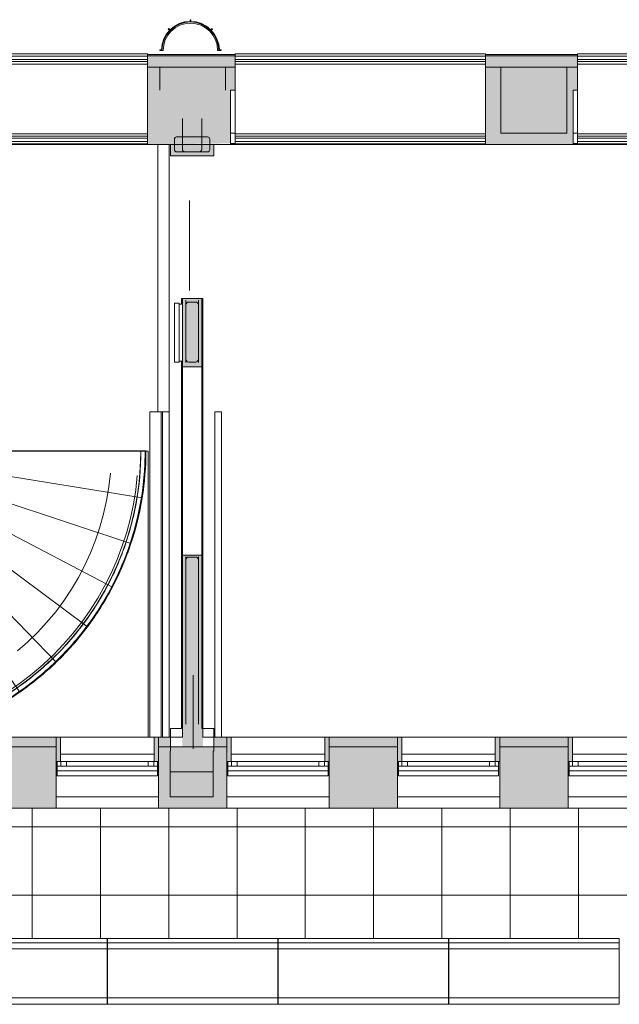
# Model space of a CAD drawing. Header units: millimetres. Extents: x -113904 to 3141, y -34200 to 59129.
# Tile 47 of 72: x -7911 to -2639, y -13560 to -4903. Entities that reach past the tile are written whole.
import ezdxf

# ---------------------------------------------------------------- set-up
doc = ezdxf.new("R2010")
doc.units = ezdxf.units.MM
for name, pattern in [('Dash 1_32_', [1587.5, 793.75, -793.75]), ('Dash_2_', [6350, 3175, -3175]), ('Overhead', [3968.75, 2381.25, -1587.5])]:
    doc.linetypes.add(name, pattern=pattern)
doc.layers.add('0-1', color=7, linetype='Continuous', lineweight=5)
for name, color, linetype, lineweight, true_color in [('_Hidden Lines_-1', 7, 'Continuous', 9, 0xaaaaaa), ('_Hidden Lines_-3', 7, 'Dash_2_', 9, 0xaaaaaa), ('_Room Separation_', 7, 'Dash 1_32_', 9, 0xc0c0c0), ('Cut Pattern-1', 7, 'Continuous', 9, 0xd4d4d4), ('Cut Pattern-2', 7, 'Continuous', 5, 0xd4d4d4), ('Cut Pattern-3', 7, 'Continuous', 9, 0xaaaaaa), ('Detail Items-1', 7, 'Continuous', 9, 0xaaaaaa), ('Doors-1', 7, 'Continuous', 9, 0xaaaaaa), ('Electrical Equipment-1', 7, 'Continuous', 9, 0xaaaaaa), ('Floors-1', 7, 'Continuous', 9, 0xaaaaaa), ('Lighting Fixtures-1', 7, 'Continuous', 9, 0xaaaaaa), ('Nosing Lines-1', 7, 'Continuous', 9, 0xaaaaaa), ('Outlines-1', 7, 'Continuous', 9, 0xaaaaaa), ('Overhead-2', 7, 'Overhead', 9, 0xaaaaaa), ('Railings-1', 7, 'Continuous', 9, 0xaaaaaa), ('Riser Lines-1', 7, 'Continuous', 9, 0xaaaaaa), ('Structural Columns-2', 7, 'Continuous', 9, 0xaaaaaa), ('Structural Columns-3', 7, 'Continuous', 9, 0xd4d4d4), ('Structural Framing-1', 7, 'Continuous', 9, 0xaaaaaa), ('Structural Rebar-1', 7, 'Continuous', 9, 0xaaaaaa), ('Surface Pattern-1', 7, 'Continuous', 9, 0xe7e7e7), ('Top Rails-1', 7, 'Continuous', 9, 0xaaaaaa), ('Walls-1', 7, 'Continuous', 9, 0xaaaaaa), ('Windows-1', 7, 'Continuous', 9, 0xaaaaaa)]:
    doc.layers.add(name, color=color, linetype=linetype, lineweight=lineweight, true_color=true_color)

# ---------------------------------------------------------------- blocks, each defined once
blk = doc.blocks.new('Ukse ava_ kaar - 2240x1915-1370877-SKEEM 2_ Korrus_Kunstikonkurss pildid')
at = {"layer": '_Hidden Lines_-1'}
for p, q in [((-1120, 390), (-1080, 390)), ((-1120, -390), (1120, -390))]:
    blk.add_line(p, q, dxfattribs=at)
blk = doc.blocks.new('Structural Framing 136 - Structural Framing 29-2119716-SKEEM 2_ Korrus_Kunstikonkurss pildid')
at = {"layer": 'Structural Framing-1'}
for p, q in [((-8439.3, -8695), (-8601.1, -8695.2)), ((-10158.3, -8762.8), (-11951.7, -8917)), ((-8611.1, -8820.1), (-6834, -9106.6)), ((-10137.5, -8886.4), (-11883.1, -9325.9)), ((-8640.9, -8941.9), (-6932.7, -9509.4)), ((-10097.3, -9005.1), (-11749.8, -9718.6)), ((-8689.9, -9057.3), (-7094.6, -9891.1)), ((-10038.5, -9115.9), (-11555.4, -10084.8)), ((-8756.7, -9163.4), (-7315.6, -10241.9)), ((-9962.7, -9215.8), (-11304.9, -10415.2)), ((-8839.6, -9257.4), (-7589.9, -10552.9)), ((-9872, -9302.2), (-11004.6, -10701.2)), ((-8936.5, -9336.9), (-7910.5, -10815.8)), ((-9768.5, -9373), (-10662.4, -10935.3)), ((-9655, -9426.3), (-10287.1, -11111.7)), ((-9044.9, -9399.8), (-8269.1, -11024)), ((-9534.5, -9460.8), (-9885.4, -11210.5)), ((-9410, -9475.5), (-9474.3, -11210.5)), ((-9284.8, -9470), (-9068.1, -11210.5)), ((-9162, -9444.6), (-8656.4, -11172.1))]:
    blk.add_line(p, q, dxfattribs=at)
for radius, start, end in [(2580, 179.97816, 184.91441), (780, 180.30532, 184.91441), (780, 350.84182, 0.06001), (2580, 350.84182, 0.02189), (780, 184.91441, 194.1326), (780, 341.62363, 350.84182), (2580, 184.91441, 194.1326), (780, 194.1326, 203.35079), (780, 332.40544, 341.62363), (780, 203.35079, 212.56898), (780, 323.18725, 332.40544), (780, 212.56898, 221.78717), (780, 313.96906, 323.18725), (2580, 341.62363, 350.84182), (780, 221.78717, 231.00536), (780, 304.75087, 313.96906), (2580, 194.1326, 203.35079), (780, 231.00536, 240.22355), (780, 295.53268, 304.75087), (780, 240.22355, 249.44174), (780, 249.44174, 258.65993), (780, 286.3145, 295.53268), (780, 258.65993, 267.87812), (780, 267.87812, 277.09631), (780, 277.09631, 286.3145), (2580, 332.40544, 341.62363), (2580, 203.35079, 212.56898), (2580, 323.18725, 332.40544), (2580, 212.56898, 221.78717), (2580, 313.96906, 323.18725), (2580, 221.78717, 231.00536), (2580, 304.75087, 313.96906), (2580, 231.00536, 240.22355), (2580, 295.53268, 304.75087), (2580, 240.22355, 249.44174), (2580, 286.3145, 295.53268), (2580, 249.44174, 257.15319), (2580, 282.90128, 286.3145)]:
    blk.add_arc((-9381.1, -8696), radius, start, end, dxfattribs=at)
blk = doc.blocks.new('Concrete_Rectangular Column - 580x580 mm-10369622-SKEEM 2_ Korrus_Kunstikonkurss pildid')
at = {"layer": 'Structural Columns-3'}
blk.add_hatch(color=256, dxfattribs=at).paths.add_polyline_path([(128.1, -290), (290, -290), (290, 290), (-290, 290), (-290, -290), (-208.1, -290)])
at = {"layer": 'Structural Columns-2'}
for p, q in [((290, 290), (-290, 290)), ((-290, 290), (-290, -290)), ((290, -290), (290, 290)), ((-290, -290), (290, -290))]:
    blk.add_line(p, q, dxfattribs=at)
blk = doc.blocks.new('Structural Columns 10 - Structural Columns 1-10775892-SKEEM 2_ Korrus_Kunstikonkurss pildid')
at = {"layer": 'Structural Columns-2'}
for p, q in [((-6208.5, -11515), (-6588.5, -11515)), ((-6588.5, -11515), (-6588.5, -11735)), ((-6208.5, -11735), (-6208.5, -11515)), ((-6588.5, -11735), (-6208.5, -11735))]:
    blk.add_line(p, q, dxfattribs=at)
blk = doc.blocks.new('22001_TP_EK_Cloud_rvt-1-SKEEM 2_ Korrus_Kunstikonkurss pildid')
at = {"layer": 'Cut Pattern-2'}
h = blk.add_hatch(color=256, dxfattribs=at)
h.paths.add_polyline_path([(-12046.5, -6000), (-12046.5, -5522), (-12811.5, -5522), (-12811.5, -6000), (-12338.1, -6000)])
h.paths.add_polyline_path([(-3046.5, -6000), (-3046.5, -5522), (-3100, -5522), (-3100, -5900), (-3680, -5900), (-3680, -5522), (-3816.5, -5522), (-3816.5, -6000), (-3261.9, -6000)])
h.paths.add_polyline_path([(-9806.5, -6000), (-9026.5, -5990), (-9026.5, -5522), (-9806.5, -5522), (-9806.5, -5990)])
h.paths.add_polyline_path([(2788.9, -6000), (2983.5, -5990), (2983.5, -5522), (2208.5, -5522), (2208.5, -6000), (2452.7, -6000)])
h.paths.add_polyline_path([(-806.5, -6000), (-31.5, -5990), (-31.5, -5522), (-806.5, -5522), (-806.5, -5990)])
h.paths.add_polyline_path([(-6786.5, -6000), (-6056.5, -5990), (-6056.5, -5522), (-6786.5, -5522), (-6786.5, -5990)])
h.paths.add_polyline_path([(-15718.8, -6000), (-15011.5, -5990), (-15011.5, -5522), (-15785.2, -5522), (-15785.2, -6000)])
h.paths.add_polyline_path([(-18725.1, -6000), (-18025.2, -5990), (-18025.2, -5522), (-18805.2, -5522), (-18805.2, -6000)])
h.paths.add_polyline_path([(-21078.2, -6000), (-21005.2, -5990), (-21005.2, -5522), (-21795.2, -5522), (-21795.2, -6000), (-21750.5, -6000)])
h.paths.add_polyline_path([(-24000, -6000), (-24190, -5838.9), (-24190, -6000), (-24103.6, -6000)])
at = {"layer": 'Floors-1'}
for p, q in [((-6729.5, -11360), (-7550.5, -11360)), ((-5229.5, -11360), (-6050.5, -11360)), ((-3729.5, -11360), (-4550.5, -11360)), ((-2229.5, -11360), (-3050.5, -11360)), ((-7590, -11735), (-6690, -11735)), ((-6090, -11735), (-5190, -11735)), ((-4590, -11735), (-3690, -11735)), ((-3090, -11735), (-2190, -11735))]:
    blk.add_line(p, q, dxfattribs=at)
at = {"layer": 'Structural Columns-2'}
for p, q in [((-6680, -5320), (-6680, -5522)), ((-6680, -5320), (-6100, -5320)), ((-6100, -5320), (-6100, -5522)), ((-6205, -6000), (-6585, -6000)), ((-6585, -6000), (-6585, -6100)), ((-6205, -6100), (-6205, -6000)), ((-6585, -6100), (-6205, -6100))]:
    blk.add_line(p, q, dxfattribs=at)
at = {"layer": 'Structural Framing-1', "flags": 128}
for points in [[(-7113.3, -8890.6), (-7126.7, -9010.6), (-7146.4, -9129.6), (-7172.4, -9247.4), (-7204.6, -9363.7), (-7242.9, -9478.2), (-7287.1, -9590.3), (-7337.3, -9700.2), (-7393.2, -9807), (-7454.6, -9910.9), (-7521.5, -10011.4), (-7593.6, -10108.1), (-7670.7, -10200.9), (-7752.6, -10289.5), (-7839.1, -10373.6), (-7929.9, -10453.1)], [(-6876.7, -8910.6), (-6890.6, -9036.7), (-6910.8, -9161.9), (-6937.3, -9285.8), (-6970.1, -9408.4), (-7008.9, -9529.1), (-7053.7, -9647.6), (-7104.5, -9763.8), (-7161.1, -9877.3), (-7223.2, -9987.7), (-7290.9, -10095), (-7363.9, -10198.7), (-7442, -10298.5), (-7525.1, -10394.4), (-7612.8, -10485.8), (-7705.1, -10572.8), (-7801.7, -10655.1), (-7902.1, -10732.3), (-8006.5, -10804.4)]]:
    blk.add_lwpolyline(points, dxfattribs=at)
at = {"layer": 'Structural Rebar-1'}
for p, q in [((-6480, -5770), (-6480, -6040)), ((-6310, -6040), (-6310, -5770)), ((-6551, -5954), (-6551, -6046)), ((-6259, -5934), (-6531, -5934)), ((-6259, -5934), (-6339, -5934)), ((-6239, -6046), (-6239, -5954)), ((-6239, -6034), (-6239, -5954)), ((-6531, -6066), (-6259, -6066)), ((-6455, -6065), (-6335, -6065)), ((-6450, -7917.5), (-6450, -7367.5)), ((-6450, -7409.9), (-6450, -7779.9)), ((-6365, -7384.9), (-6425, -7384.9)), ((-6340, -7917.5), (-6340, -7367.5)), ((-6340, -7779.9), (-6340, -7409.9)), ((-6450, -7887.5), (-6450, -7517.5)), ((-6340, -7517.5), (-6340, -7887.5)), ((-6365, -7912.5), (-6425, -7912.5)), ((-6450, -11097.3), (-6450, -9622.5)), ((-6450, -9652.5), (-6450, -10022.5)), ((-6365, -9627.5), (-6425, -9627.5)), ((-6340, -11097.3), (-6340, -9622.5)), ((-6340, -10022.5), (-6340, -9652.5)), ((-6385.2, -10665), (-6385.2, -11315))]:
    blk.add_line(p, q, dxfattribs=at)
for centre, radius, start, end in [((-6531, -5954), 20, 90, 180), ((-6259, -5954), 20, 0, 90), ((-6259, -5954), 20, 0, 90), ((-6531, -6046), 20, 180, 270), ((-6455, -6040), 25, 180, 270), ((-6335, -6040), 25, 270, 0), ((-6259, -6046), 20, 270, 0), ((-6425, -7409.9), 25, 90, 180), ((-6365, -7409.9), 25, 0, 90), ((-6425, -7887.5), 25, 180, 270), ((-6365, -7887.5), 25, 270, 0), ((-6425, -9652.5), 25, 90, 180), ((-6365, -9652.5), 25, 0, 90)]:
    blk.add_arc(centre, radius, start, end, dxfattribs=at)
at = {"layer": 'Walls-1'}
for p, q in [((-6786.5, -5220), (-6016.5, -5220)), ((-3816.5, -5220), (-3006.5, -5220)), ((-6786.5, -5320), (-6680, -5320)), ((-6786.5, -5320), (-6680, -5320)), ((-6680, -5320), (-6680, -5522)), ((-6100, -5320), (-6016.5, -5320)), ((-6016.5, -5320), (-6100, -5320)), ((-3816.5, -5320), (-3680, -5320)), ((-3680, -5320), (-3816.5, -5320)), ((-3100, -5320), (-3006.5, -5320)), ((-3100, -5320), (-3006.5, -5320)), ((-6786.5, -6000), (-6786.5, -5522)), ((-6056.5, -6000), (-6056.5, -5522)), ((-6016.5, -5522), (-6056.5, -5522)), ((-3816.5, -6000), (-3816.5, -5522)), ((-3046.5, -6000), (-3046.5, -5522)), ((-3006.5, -5522), (-3046.5, -5522)), ((-6016.5, -5900), (-6056.5, -5900)), ((-3006.5, -5900), (-3046.5, -5900)), ((-6786.5, -6000), (-6585, -6000)), ((-6205, -6000), (-6056.5, -6000)), ((-3816.5, -6000), (-3046.5, -6000)), ((-6308.5, -7355), (-6488.5, -7355)), ((-6488.5, -7355), (-6488.5, -7403.9)), ((-6308.5, -7955), (-6308.5, -7355)), ((-6488.5, -7903.9), (-6488.5, -7955)), ((-6488.5, -7955), (-6308.5, -7955)), ((-6488.5, -9610), (-6488.5, -7955)), ((-6308.5, -7955), (-6308.5, -9610)), ((-6308.5, -9610), (-6488.5, -9610)), ((-6488.5, -9610), (-6488.5, -11135)), ((-6308.5, -11135), (-6308.5, -9610)), ((-6488.5, -11135), (-6585, -11135)), ((-6585, -11135), (-6585, -11335)), ((-6205, -11135), (-6308.5, -11135)), ((-6205, -11335), (-6205, -11135)), ((-6585, -11335), (-6588.5, -11335)), ((-6588.5, -11335), (-6588.5, -11515)), ((-6208.5, -11335), (-6205, -11335)), ((-6208.5, -11515), (-6208.5, -11335)), ((-6588.5, -11515), (-6208.5, -11515))]:
    blk.add_line(p, q, dxfattribs=at)
at = {"layer": 'Doors-1'}
for p in [(-7906.5, -5610), (-4936.5, -5610), (-1926.5, -5610)]:
    blk.add_blockref('Ukse ava_ kaar - 2240x1915-1370877-SKEEM 2_ Korrus_Kunstikonkurss pildid', p, dxfattribs=at)
at = {"layer": 'Structural Columns-2'}
for name, p in [('Concrete_Rectangular Column - 580x580 mm-10369622-SKEEM 2_ Korrus_Kunstikonkurss pildid', (-3390, -5610)), ('Structural Columns 10 - Structural Columns 1-10775892-SKEEM 2_ Korrus_Kunstikonkurss pildid', (0, 0))]:
    blk.add_blockref(name, p, dxfattribs=at)
at = {"layer": 'Structural Framing-1'}
blk.add_blockref('Structural Framing 136 - Structural Framing 29-2119716-SKEEM 2_ Korrus_Kunstikonkurss pildid', (0, 0), dxfattribs=at)
blk = doc.blocks.new('Esitlustehnika seinal - MS115 TV 40_ infotabloo-1414395-SKEEM 2_ Korrus_Kunstikonkurss pildid')
at = {"layer": 'Electrical Equipment-1'}
for p, q in [((-250, 0), (250, 0)), ((-250, -30), (-250, 0)), ((250, 0), (250, -30)), ((-260, -30), (260, -30)), ((-260, -30), (-260, -70)), ((260, -70), (-260, -70)), ((260, -30), (260, -70))]:
    blk.add_line(p, q, dxfattribs=at)
blk = doc.blocks.new('RaRa_TP_SA_sisustus_rvt-1-SKEEM 2_ Korrus_Kunstikonkurss pildid')
at = {"layer": 'Electrical Equipment-1', "rotation": 269.9999999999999}
blk.add_blockref('Esitlustehnika seinal - MS115 TV 40_ infotabloo-1414395-SKEEM 2_ Korrus_Kunstikonkurss pildid', (-6480, -7653.9), dxfattribs=at)
blk = doc.blocks.new('Ukse ava_ kaar 1 - 2240x1915-1530669-SKEEM 2_ Korrus_Kunstikonkurss pildid')
at = {"layer": '_Hidden Lines_-1'}
for p, q in [((-1120, 390), (-1080, 390)), ((-1120, -390), (1120, -390))]:
    blk.add_line(p, q, dxfattribs=at)
blk = doc.blocks.new('Piirde element 1 - Piirde element 1-V4-SKEEM 2_ Korrus_Kunstikonkurss pildid')
at = {"layer": 'Railings-1'}
for p, q in [((-1100, 376.25), (-1100, 396.25)), ((-1100, 396.25), (1100, 396.25)), ((-1100, 346.25), (-1100, 376.25)), ((-1100, 376.25), (1100, 376.25)), ((1100, 396.25), (1100, 376.25)), ((1100, 376.25), (1100, 346.25)), ((-1100, 329.25), (-1100, 346.25)), ((-1100, 346.25), (1100, 346.25)), ((-1100, 306.25), (-1100, 329.25)), ((-1100, 329.25), (1100, 329.25)), ((-1100, -306.25), (-1100, 306.25)), ((-1100, 306.25), (1100, 306.25)), ((1100, 346.25), (1100, 329.25)), ((1100, 329.25), (1100, 306.25)), ((1100, 306.25), (1100, 76.77)), ((-1100, -329.25), (-1100, -306.25)), ((-1100, -306.25), (1100, -306.25)), ((-1100, -346.25), (-1100, -329.25)), ((-1100, -329.25), (1100, -329.25)), ((-1100, -376.25), (-1100, -346.25)), ((-1100, -346.25), (1100, -346.25)), ((-1100, -396.25), (-1100, -376.25)), ((-1100, -376.25), (1100, -376.25)), ((-1100, -396.25), (1100, -396.25))]:
    blk.add_line(p, q, dxfattribs=at)
blk = doc.blocks.new('KVTD - Valgustuse element 6 - KVTD - Valgustuse element-2032327-SKEEM 2_ Korrus_Kunstikonkurss pildid')
at = {"layer": 'Lighting Fixtures-1'}
for p, q in [((-6412.5, -4902.7), (-6412.5, -4922.7)), ((-6407.5, -4902.7), (-6412.5, -4902.7)), ((-6412.5, -4902.7), (-6407.5, -4902.7)), ((-6412.5, -4922.7), (-6412.5, -4902.7)), ((-6412.5, -4922.7), (-6407.5, -4922.7)), ((-6407.5, -4922.7), (-6407.5, -4902.7)), ((-6407.5, -4902.7), (-6407.5, -4922.7)), ((-6600.3, -4981.3), (-6603.9, -4984.8)), ((-6603.9, -4984.8), (-6600.3, -4981.3)), ((-6603.9, -4984.8), (-6589.8, -4999)), ((-6589.8, -4999), (-6603.9, -4984.8)), ((-6586.3, -4995.5), (-6600.3, -4981.3)), ((-6600.3, -4981.3), (-6586.3, -4995.5)), ((-6589.8, -4999), (-6586.3, -4995.5)), ((-6219.7, -4981.3), (-6233.7, -4995.5)), ((-6233.7, -4995.5), (-6219.7, -4981.3)), ((-6233.7, -4995.5), (-6230.2, -4999)), ((-6230.2, -4999), (-6216.1, -4984.8)), ((-6216.1, -4984.8), (-6230.2, -4999)), ((-6216.1, -4984.8), (-6219.7, -4981.3)), ((-6219.7, -4981.3), (-6216.1, -4984.8)), ((-6660, -5167.7), (-6680, -5167.7)), ((-6680, -5167.7), (-6680, -5172.7)), ((-6680, -5172.7), (-6680, -5167.7)), ((-6680, -5167.7), (-6660, -5167.7)), ((-6680, -5172.7), (-6660, -5172.7)), ((-6660, -5172.7), (-6680, -5172.7)), ((-6665, -5167.7), (-6659.9, -5167.7)), ((-6659.9, -5167.7), (-6665, -5167.7)), ((-6665, -5167.7), (-6659.9, -5167.7)), ((-6659.9, -5167.7), (-6665, -5167.7)), ((-6665, -5167.7), (-6659.9, -5167.7)), ((-6659.9, -5167.7), (-6665, -5167.7)), ((-6665, -5167.7), (-6659.9, -5167.7)), ((-6659.9, -5167.7), (-6665, -5167.7)), ((-6660, -5172.7), (-6660, -5167.7)), ((-6660, -5172.7), (-6649.7, -5172.7)), ((-6170.3, -5172.7), (-6160, -5172.7)), ((-6160.1, -5167.7), (-6155, -5167.7)), ((-6155, -5167.7), (-6160.1, -5167.7)), ((-6160.1, -5167.7), (-6155, -5167.7)), ((-6155, -5167.7), (-6160.1, -5167.7)), ((-6160.1, -5167.7), (-6155, -5167.7)), ((-6155, -5167.7), (-6160.1, -5167.7)), ((-6160.1, -5167.7), (-6155, -5167.7)), ((-6155, -5167.7), (-6160.1, -5167.7)), ((-6140, -5167.7), (-6160, -5167.7)), ((-6160, -5167.7), (-6160, -5172.7)), ((-6160, -5167.7), (-6140, -5167.7)), ((-6160, -5172.7), (-6140, -5172.7)), ((-6140, -5172.7), (-6160, -5172.7)), ((-6140, -5172.7), (-6140, -5167.7)), ((-6140, -5167.7), (-6140, -5172.7))]:
    blk.add_line(p, q, dxfattribs=at)
for radius, start, end in [(255, 1.12352, 178.87648), (255, 1.12352, 178.87648), (255, 1.12352, 178.87648), (255, 1.12352, 178.87648), (255, 1.12352, 178.87648), (255, 1.12352, 178.87648), (255, 1.12352, 178.87648), (255, 1.12352, 178.87648), (250, 0, 180), (250, 1.14599, 178.85401), (239.7, 0, 180), (250, 107.03326, 115.38686), (250, 107.03326, 115.38686), (250, 107.03326, 115.38686), (250, 107.03326, 115.38686), (250, 107.03326, 115.38686), (250, 107.03326, 115.38686), (250, 107.03326, 115.38686), (250, 77.30657, 102.69343), (250, 77.30657, 102.69343), (250, 77.30657, 102.69343), (250, 77.30657, 102.69343), (250, 77.30657, 102.69343), (250, 77.30657, 102.69343), (250, 77.30657, 102.69343), (250, 64.61314, 72.96674), (250, 64.61314, 72.96674), (250, 64.61314, 72.96674), (250, 64.61314, 72.96674), (250, 64.61314, 72.96674), (250, 64.61314, 72.96674), (250, 64.61314, 72.96674), (250, 133.79982, 140.77372), (250, 133.79982, 140.77372), (250, 133.79982, 140.77372), (250, 133.79982, 140.77372), (250, 133.79982, 140.77372), (250, 133.79982, 140.77372), (250, 133.79982, 140.77372), (250, 120.65987, 128.08029), (250, 120.65987, 128.08029), (250, 120.65987, 128.08029), (250, 120.65987, 128.08029), (250, 120.65987, 128.08029), (250, 120.65987, 128.08029), (250, 120.65987, 128.08029), (250, 51.91971, 59.34013), (250, 51.91971, 59.34013), (250, 51.91971, 59.34013), (250, 51.91971, 59.34013), (250, 51.91971, 59.34013), (250, 51.91971, 59.34013), (250, 51.91971, 59.34013), (250, 39.22628, 46.20018), (250, 39.22628, 46.20018), (250, 39.22628, 46.20018), (250, 39.22628, 46.20018), (250, 39.22628, 46.20018), (250, 39.22628, 46.20018), (250, 39.22628, 46.20018), (250, 159.68154, 166.16058), (250, 159.68154, 166.16058), (250, 159.68154, 166.16058), (250, 159.68154, 166.16058), (250, 159.68154, 166.16058), (250, 159.68154, 166.16058), (250, 159.68154, 166.16058), (250, 147.13322, 153.46715), (250, 147.13322, 153.46715), (250, 147.13322, 153.46715), (250, 147.13322, 153.46715), (250, 147.13322, 153.46715), (250, 147.13322, 153.46715), (250, 147.13322, 153.46715), (250, 26.53285, 32.86678), (250, 26.53285, 32.86678), (250, 26.53285, 32.86678), (250, 26.53285, 32.86678), (250, 26.53285, 32.86678), (250, 26.53285, 32.86678), (250, 26.53285, 32.86678), (250, 13.83942, 20.31846), (250, 13.83942, 20.31846), (250, 13.83942, 20.31846), (250, 13.83942, 20.31846), (250, 13.83942, 20.31846), (250, 13.83942, 20.31846), (250, 13.83942, 20.31846), (250, 172.54583, 178.85401), (250, 172.54583, 178.85401), (250, 172.54583, 178.85401), (250, 172.54583, 178.85401), (250, 172.54583, 178.85401), (250, 172.54583, 178.85401), (250, 172.54583, 178.85401), (250, 1.14599, 7.45417), (250, 1.14599, 7.45417), (250, 1.14599, 7.45417), (250, 1.14599, 7.45417), (250, 1.14599, 7.45417), (250, 1.14599, 7.45417), (250, 1.14599, 7.45417)]:
    blk.add_arc((-6410, -5172.7), radius, start, end, dxfattribs=at)
blk = doc.blocks.new('Top Rail Type - Top Rail_Internal_-7175434-SKEEM 2_ Korrus_Kunstikonkurss pildid')
at = {"layer": 'Top Rails-1', "flags": 128}
for points in [[(-9932.8, -11210.5), (-9945.4, -11208), (-10069.7, -11176.8), (-10192.3, -11139.5), (-10313, -11096), (-10431.3, -11046.7), (-10547, -10991.5), (-10659.9, -10930.6), (-10769.5, -10864.2), (-10875.7, -10792.4), (-10978.3, -10715.3), (-11076.8, -10633.3), (-11171.1, -10546.5), (-11261.1, -10455.1), (-11346.3, -10359.3), (-11426.7, -10259.4), (-11502, -10155.6), (-11572, -10048.3), (-11636.6, -9937.5), (-11695.7, -9823.7), (-11748.9, -9707.1), (-11796.3, -9588), (-11837.7, -9466.6), (-11873, -9343.3), (-11902.2, -9218.5), (-11925.1, -9092.3), (-11941.6, -8965.2), (-11951.9, -8837.4), (-11955.7, -8709.2), (-11955.4, -8695)], [(-11915, -8695), (-11915.1, -8752.9), (-11909.1, -8880), (-11896.6, -9006.6), (-11877.9, -9132.4), (-11852.9, -9257.1), (-11821.6, -9380.5), (-11784.2, -9502), (-11740.7, -9621.5), (-11691.3, -9738.8), (-11636.1, -9853.3), (-11575.2, -9965), (-11508.7, -10073.5), (-11437, -10178.5), (-11360, -10279.8), (-11278, -10377.1), (-11191.3, -10470.1), (-11100, -10558.7), (-11004.3, -10642.6), (-10904.7, -10721.6), (-10801.1, -10795.5), (-10694, -10864.1), (-10583.6, -10927.2), (-10470.1, -10984.7), (-10353.9, -11036.5), (-10235.3, -11082.3), (-10114.5, -11122.2), (-9991.8, -11155.9), (-9867.7, -11183.5), (-9742.2, -11204.7), (-9693.6, -11210.5)], [(-9068.1, -11210.5), (-8981.8, -11198.9), (-8856.7, -11175.7), (-8733, -11146.3), (-8610.9, -11110.7), (-8490.6, -11069), (-8372.8, -11021.4), (-8257.3, -10967.8), (-8144.7, -10908.6), (-8035.3, -10843.8), (-7929.2, -10773.5), (-7826.8, -10698.1), (-7728.4, -10617.6), (-7634, -10532.2), (-7544.1, -10442.2), (-7458.8, -10347.9), (-7378.3, -10249.4), (-7302.9, -10146.9), (-7232.7, -10040.8), (-7168, -9931.3), (-7108.7, -9818.7), (-7055.3, -9703.3), (-7007.7, -9585.4), (-6966, -9465.1), (-6930.5, -9343), (-6901.1, -9219.2), (-6878, -9094.1), (-6861.2, -8968.1), (-6850.7, -8841.3), (-6846.6, -8714.1), (-6846.5, -8693.3)], [(-6806.5, -8693.3), (-6809.6, -8821.4), (-6819, -8949.3), (-6834.8, -9076.5), (-6856.9, -9202.7), (-6885.3, -9327.8), (-6919.8, -9451.3), (-6960.4, -9572.8), (-7007.1, -9692.2), (-7059.6, -9809.2), (-7117.9, -9923.3), (-7181.8, -10034.5), (-7251.2, -10142.3), (-7325.8, -10246.5), (-7405.5, -10346.9), (-7490.2, -10443.2), (-7579.4, -10535.1), (-7673.3, -10622.6), (-7771.3, -10705.2), (-7873.3, -10782.8), (-7979, -10855.3), (-8088.3, -10922.5), (-8200.7, -10984), (-8316.1, -11040), (-8434.1, -11090.1), (-8554.4, -11134.2), (-8676.8, -11172.4), (-8801, -11204.4), (-8830.8, -11210.5)]]:
    blk.add_lwpolyline(points, dxfattribs=at)
at = {"layer": 'Top Rails-1'}
for points, knots in [([(-6826.5, -8693.3), (-6827.7, -8693.3), (-6830, -8693.3), (-6833.4, -8693.3), (-6836.5, -8693.3), (-6839.7, -8693.3), (-6842.5, -8693.3), (-6844.8, -8693.3), (-6846.2, -8693.3), (-6846.5, -8693.3), (-6846.5, -8693.3)], [-1, -1, -1, -1, -0.892857, -0.785714, -0.678571, -0.571429, -0.428571, -0.285714, -0.142857, 0, 0, 0, 0]), ([(-6846.5, -8693.3), (-6846.5, -8693.3), (-6845.8, -8693.3), (-6843, -8693.3), (-6839.4, -8693.3), (-6835.5, -8693.3), (-6831.1, -8693.3), (-6828.1, -8693.3), (-6826.5, -8693.3)], [-1, -1, -1, -1, -0.785714, -0.571429, -0.428571, -0.285714, -0.142857, 0, 0, 0, 0]), ([(-6806.5, -8693.3), (-6806.5, -8693.3), (-6807.2, -8693.3), (-6810, -8693.3), (-6813.7, -8693.3), (-6817.5, -8693.3), (-6821.9, -8693.3), (-6825, -8693.3), (-6826.5, -8693.3)], [-1, -1, -1, -1, -0.785714, -0.571429, -0.428571, -0.285714, -0.142857, 0, 0, 0, 0]), ([(-6826.5, -8693.3), (-6825.3, -8693.3), (-6823, -8693.3), (-6819.6, -8693.3), (-6816.5, -8693.3), (-6813.4, -8693.3), (-6810.5, -8693.3), (-6808.2, -8693.3), (-6806.8, -8693.3), (-6806.5, -8693.3), (-6806.5, -8693.3)], [-1, -1, -1, -1, -0.892857, -0.785714, -0.678571, -0.571429, -0.428571, -0.285714, -0.142857, 0, 0, 0, 0])]:
    blk.add_open_spline(points, degree=3, knots=knots, dxfattribs=at)
blk = doc.blocks.new('Top Rail Type - Top Rail_Internal_-V62-SKEEM 2_ Korrus_Kunstikonkurss pildid')
at = {"layer": 'Top Rails-1'}
blk.add_line((-6845.2, -8693.3), (-6807.9, -8693.3), dxfattribs=at)
for points, knots in [([(-11954.4, -8695.7), (-11954.4, -8811.4), (-11938.5, -9047), (-11866, -9396.1), (-11744.1, -9735.8), (-11576, -10055.2), (-11365.1, -10347.9), (-11115.3, -10608.5), (-10831.7, -10831.6), (-10519.7, -11013), (-10185.5, -11149.1), (-9944.3, -11209.9), (-9818, -11231.9), (-9810, -11233.2)], [1.683893, 1.683893, 1.683893, 1.683893, 1.818731, 1.958634, 2.098536, 2.238438, 2.378341, 2.518243, 2.658145, 2.798048, 2.93795, 3.077853, 3.087355, 3.087355, 3.087355, 3.087355]), ([(-11917.1, -8695.7), (-11917.1, -8809.7), (-11901.5, -9042), (-11830, -9386), (-11709.9, -9720.7), (-11544.2, -10035.5), (-11336.3, -10324), (-11090.2, -10580.7), (-10810.7, -10800.7), (-10503.2, -10979.4), (-10173.8, -11113.6), (-9866.6, -11191), (-9670.2, -11216.7), (-9590.9, -11223.3)], [1.683887, 1.683887, 1.683887, 1.683887, 1.818731, 1.958634, 2.098536, 2.238438, 2.378341, 2.518243, 2.658145, 2.798048, 2.93795, 3.077853, 3.171984, 3.171984, 3.171984, 3.171984]), ([(-9271.1, -11229.6), (-9220.9, -11227.4), (-9015.9, -11212.4), (-8660.5, -11142.3), (-8225.9, -10969.6), (-7830.2, -10720.4), (-7486.6, -10403.2), (-7206.7, -10028.6), (-7000, -9609.1), (-6873.3, -9159), (-6845, -8848.5), (-6845.2, -8693.3)], [3.298187, 3.298187, 3.298187, 3.298187, 3.357657, 3.541279, 3.724901, 3.908523, 4.092145, 4.275767, 4.459389, 4.643011, 4.826633, 4.826633, 4.826633, 4.826633]), ([(-8889.8, -11221.9), (-8810.4, -11206.4), (-8578.4, -11149.9), (-8208.9, -11003), (-7807.4, -10750.2), (-7458.8, -10428.3), (-7174.8, -10048.2), (-6965, -9622.6), (-6836.4, -9165.8), (-6807.7, -8850.8), (-6807.9, -8693.3)], [3.446903, 3.446903, 3.446903, 3.446903, 3.541279, 3.724901, 3.908523, 4.092145, 4.275767, 4.459389, 4.643011, 4.826633, 4.826633, 4.826633, 4.826633])]:
    blk.add_open_spline(points, degree=3, knots=knots, dxfattribs=at)
blk = doc.blocks.new('Jaotusega aken 1 - A-02_-V71-SKEEM 2_ Korrus_Kunstikonkurss pildid')
at = {"layer": 'Detail Items-1'}
for p, q in [((-440, 150), (440, 150)), ((-440, 65), (-440, 150)), ((440, 107.5), (-440, 107.5)), ((440, 150), (440, 65)), ((440, 65), (-440, 65))]:
    blk.add_line(p, q, dxfattribs=at)
at = {"layer": 'Windows-1'}
for p, q in [((-440, 150), (-440, 190)), ((-410, 190), (-410, 150)), ((-410, 150), (-410, 190)), ((-410, 190), (-360, 190)), ((-360, 150), (-360, 190)), ((-360, 190), (360, 190)), ((-360, 190), (-360, 150)), ((360, 190), (360, 150)), ((360, 150), (360, 190)), ((360, 190), (410, 190)), ((410, 150), (410, 190)), ((410, 190), (410, 150)), ((440, 190), (440, 150))]:
    blk.add_line(p, q, dxfattribs=at)
blk = doc.blocks.new('Jaotusega aken 1 - A-02_-V70-SKEEM 2_ Korrus_Kunstikonkurss pildid')
at = {"layer": 'Detail Items-1'}
for p, q in [((-440, 150), (440, 150)), ((-440, 65), (-440, 150)), ((440, 107.5), (-440, 107.5)), ((440, 150), (440, 65)), ((440, 65), (-440, 65))]:
    blk.add_line(p, q, dxfattribs=at)
at = {"layer": 'Windows-1'}
for p, q in [((-440, 150), (-440, 190)), ((-410, 190), (-410, 150)), ((-410, 150), (-410, 190)), ((-410, 190), (-360, 190)), ((-360, 150), (-360, 190)), ((-360, 190), (360, 190)), ((-360, 190), (-360, 150)), ((360, 190), (360, 150)), ((360, 150), (360, 190)), ((360, 190), (410, 190)), ((410, 150), (410, 190)), ((410, 190), (410, 150)), ((440, 190), (440, 150))]:
    blk.add_line(p, q, dxfattribs=at)
blk = doc.blocks.new('Ukse ava - proj ava - 1655x1390-10876502-SKEEM 2_ Korrus_Kunstikonkurss pildid')
at = {"layer": '_Hidden Lines_-3'}
for p, q in [((-835.7, 90), (819.3, 90)), ((-835.7, -90), (819.3, -90))]:
    blk.add_line(p, q, dxfattribs=at)
at = {"layer": 'Overhead-2'}
for p, q in [((819.3, 90), (-835.7, 90)), ((-835.7, -90), (819.3, -90))]:
    blk.add_line(p, q, dxfattribs=at)
blk = doc.blocks.new('Parapeti müts 29 - PR-03_8-10946943-SKEEM 2_ Korrus_Kunstikonkurss pildid')
at = {"layer": 'Walls-1'}
for p, q in [((-8639.5, -12980.1), (-7140.5, -12980.1)), ((-7140.5, -13020), (-7140.5, -12980.1)), ((-7139.5, -12980.1), (-7139.5, -13020)), ((-7139.5, -12980.1), (-5640.5, -12980.1)), ((-5640.5, -13020), (-5640.5, -12980.1)), ((-5639.5, -12980.1), (-5639.5, -13020)), ((-5639.5, -12980.1), (-4140.5, -12980.1)), ((-4140.5, -13020), (-4140.5, -12980.1)), ((-4139.5, -12980.1), (-4139.5, -13020)), ((-4139.5, -12980.1), (-2640.5, -12980.1)), ((-2640.5, -13020), (-2640.5, -12980.1)), ((-7140.5, -13019.6), (-8639.5, -13019.6)), ((-7140.5, -13064), (-7140.5, -13019.6)), ((-7140.5, -13074), (-7140.5, -13064)), ((-5640.5, -13019.6), (-7139.5, -13019.6)), ((-7139.5, -13019.6), (-7139.5, -13064)), ((-7139.5, -13064), (-7139.5, -13074)), ((-5640.5, -13064), (-5640.5, -13019.6)), ((-5640.5, -13074), (-5640.5, -13064)), ((-4140.5, -13019.6), (-5639.5, -13019.6)), ((-5639.5, -13019.6), (-5639.5, -13064)), ((-5639.5, -13064), (-5639.5, -13074)), ((-4140.5, -13064), (-4140.5, -13019.6)), ((-4140.5, -13074), (-4140.5, -13064)), ((-2640.5, -13019.6), (-4139.5, -13019.6)), ((-4139.5, -13019.6), (-4139.5, -13064)), ((-4139.5, -13064), (-4139.5, -13074)), ((-2640.5, -13064), (-2640.5, -13019.6)), ((-2640.5, -13074), (-2640.5, -13064)), ((-2639.5, -13019.6), (-2639.5, -13064)), ((-7140.5, -13073.1), (-8639.5, -13073.1)), ((-7140.5, -13112.6), (-7140.5, -13073.1)), ((-7140.5, -13462.6), (-7140.5, -13112.6)), ((-5640.5, -13073.1), (-7139.5, -13073.1)), ((-7139.5, -13073.1), (-7139.5, -13112.6)), ((-7139.5, -13112.6), (-7139.5, -13462.6)), ((-5640.5, -13112.6), (-5640.5, -13073.1)), ((-5640.5, -13462.6), (-5640.5, -13112.6)), ((-4140.5, -13073.1), (-5639.5, -13073.1)), ((-5639.5, -13073.1), (-5639.5, -13112.6)), ((-5639.5, -13112.6), (-5639.5, -13462.6)), ((-4140.5, -13112.6), (-4140.5, -13073.1)), ((-4140.5, -13462.6), (-4140.5, -13112.6)), ((-2640.5, -13073.1), (-4139.5, -13073.1)), ((-4139.5, -13073.1), (-4139.5, -13112.6)), ((-4139.5, -13112.6), (-4139.5, -13462.6)), ((-2640.5, -13112.6), (-2640.5, -13073.1)), ((-2640.5, -13462.6), (-2640.5, -13112.6)), ((-2639.5, -13073.1), (-2639.5, -13112.6)), ((-8639.5, -13504), (-7140.5, -13504)), ((-7140.5, -13503.1), (-7140.5, -13462.6)), ((-7140.5, -13504), (-7140.5, -13503.1)), ((-7140.5, -13514), (-7140.5, -13504)), ((-7139.5, -13462.6), (-7139.5, -13503.1)), ((-7139.5, -13503.1), (-7139.5, -13504)), ((-7139.5, -13504), (-7139.5, -13514)), ((-7139.5, -13504), (-5640.5, -13504)), ((-5640.5, -13503.1), (-5640.5, -13462.6)), ((-5640.5, -13504), (-5640.5, -13503.1)), ((-5640.5, -13514), (-5640.5, -13504)), ((-5639.5, -13462.6), (-5639.5, -13503.1)), ((-5639.5, -13503.1), (-5639.5, -13504)), ((-5639.5, -13504), (-5639.5, -13514)), ((-5639.5, -13504), (-4140.5, -13504)), ((-4140.5, -13503.1), (-4140.5, -13462.6)), ((-4140.5, -13504), (-4140.5, -13503.1)), ((-4140.5, -13514), (-4140.5, -13504)), ((-4139.5, -13462.6), (-4139.5, -13503.1)), ((-4139.5, -13503.1), (-4139.5, -13504)), ((-4139.5, -13504), (-4139.5, -13514)), ((-4139.5, -13504), (-2640.5, -13504)), ((-2640.5, -13503.1), (-2640.5, -13462.6)), ((-2640.5, -13504), (-2640.5, -13503.1)), ((-2640.5, -13514), (-2640.5, -13504)), ((-2639.5, -13462.6), (-2639.5, -13503.1)), ((-8639.5, -13560), (-7140.5, -13560)), ((-7140.5, -13559.6), (-7140.5, -13514)), ((-7140.5, -13560), (-7140.5, -13559.6)), ((-7139.5, -13514), (-7139.5, -13559.6)), ((-7139.5, -13559.6), (-7139.5, -13560)), ((-7139.5, -13560), (-5640.5, -13560)), ((-5640.5, -13559.6), (-5640.5, -13514)), ((-5640.5, -13560), (-5640.5, -13559.6)), ((-5639.5, -13514), (-5639.5, -13559.6)), ((-5639.5, -13559.6), (-5639.5, -13560)), ((-5639.5, -13560), (-4140.5, -13560)), ((-4140.5, -13559.6), (-4140.5, -13514)), ((-4140.5, -13560), (-4140.5, -13559.6)), ((-4139.5, -13514), (-4139.5, -13559.6)), ((-4139.5, -13559.6), (-4139.5, -13560)), ((-4139.5, -13560), (-2640.5, -13560)), ((-2640.5, -13559.6), (-2640.5, -13514)), ((-2640.5, -13560), (-2640.5, -13559.6)), ((-2639.5, -13514), (-2639.5, -13559.6))]:
    blk.add_line(p, q, dxfattribs=at)

msp = doc.modelspace()

# ---------------------------------------------------------------- hatches: boundary and pattern name
at = {"layer": 'Cut Pattern-1'}
h = msp.add_hatch(color=256, dxfattribs=at)
h.paths.add_polyline_path([(-30693.3, -11935), (-30676.9, -11935), (-30676.9, -11835), (-30090, -11835), (-30090, -11295), (-31430, -11295), (-31430, -11935), (-31270, -11935), (-31270, -11913.8), (-30730, -11850), (-30730, -11935), (-30696.5, -11935)])
h.paths.add_polyline_path([(2730, -11835), (2910, -11835), (2910, -11295), (2310, -11295), (2310, -11835), (2490, -11835)])
h.paths.add_polyline_path([(990, -11835), (1410, -11828.3), (1410, -11295), (810, -11295), (810, -11835)])
h.paths.add_polyline_path([(-90, -11835), (-90, -11295), (-690, -11295), (-690, -11835), (-236.5, -11835)])
h.paths.add_polyline_path([(-29190, -11835), (-28590, -11835), (-28590, -11295), (-29190, -11295), (-29190, -11735)])
h.paths.add_polyline_path([(-27690, -11835), (-27090, -11835), (-27090, -11295), (-27690, -11295), (-27690, -11735)])
h.paths.add_polyline_path([(-25590, -11835), (-25590, -11295), (-26190, -11304.5), (-26190, -11835)])
h.paths.add_polyline_path([(-24690, -11835), (-24090, -11835), (-24090, -11295), (-24690, -11295), (-24690, -11735)])
h.paths.add_polyline_path([(-1590, -11835), (-1590, -11295), (-2190, -11295), (-2190, -11835), (-1770, -11835)])
h.paths.add_polyline_path([(-23190, -11835), (-22590, -11835), (-22590, -11295), (-23190, -11295), (-23190, -11735)])
h.paths.add_polyline_path([(-21090, -11835), (-21090, -11295), (-21690, -11295), (-21690, -11835)])
h.paths.add_polyline_path([(-20190, -11835), (-19590, -11835), (-19590, -11295), (-20190, -11295), (-20190, -11735)])
h.paths.add_polyline_path([(-18690, -11835), (-18090, -11835), (-18090, -11295), (-18690, -11295), (-18690, -11735)])
h.paths.add_polyline_path([(-3090, -11835), (-3090, -11295), (-3690, -11295), (-3690, -11835), (-3270, -11835)])
h.paths.add_polyline_path([(-6623.5, -11835), (-6090, -11835), (-6090, -11295), (-6690, -11295), (-6690, -11835), (-6655.9, -11835)])
h.paths.add_polyline_path([(-17190, -11835), (-16590, -11834.7), (-16590, -11295), (-17190, -11295), (-17190, -11834.7)])
h.paths.add_polyline_path([(-7590, -11835), (-7590, -11295), (-8190, -11295), (-8190, -11835), (-7632, -11835)])
h.paths.add_polyline_path([(-9690, -11835), (-9090, -11835), (-9090, -11295), (-9690, -11295), (-9690, -11735)])
h.paths.add_polyline_path([(-15090, -11835), (-15090, -11295), (-15690, -11295), (-15690, -11835)])
h.paths.add_polyline_path([(-13590, -11835), (-13590, -11295), (-14190, -11295), (-14190, -11835)])
h.paths.add_polyline_path([(-4590, -11835), (-4590, -11295), (-5190, -11295), (-5190, -11835), (-4942.7, -11835)])
h.paths.add_polyline_path([(-12690, -11835), (-12090, -11835), (-12090, -11295), (-12690, -11295), (-12690, -11735)])
h.paths.add_polyline_path([(-11190, -11835), (-10590, -11835), (-10590, -11295), (-11190, -11295), (-11190, -11735)])
h.paths.add_polyline_path([(-30752, -11743.5), (-30785, -11697.2), (-30740, -11738.9)])
h.paths.add_polyline_path([(-31270, -11604.7), (-31265, -11363.8), (-31153.3, -11363.8), (-31267.7, -11600)])
at = {"layer": 'Cut Pattern-2'}
h = msp.add_hatch(color=256, dxfattribs=at)
h.paths.add_polyline_path([(-21795.2, -5522), (-21005.2, -5522), (-21005.2, -5210), (-21795.2, -5210), (-21795.2, -5402.4)])
h.paths.add_polyline_path([(-6016.5, -5522), (-6016.5, -5210), (-6786.5, -5210), (-6786.5, -5522), (-6056.5, -5522)])
h.paths.add_polyline_path([(-18640, -5522), (-18640, -5320), (-18140, -5320), (-18140, -5522), (-18007.7, -5510.4), (-18007.7, -5210), (-18805.2, -5210), (-18805.2, -5522), (-18680, -5522)])
h.paths.add_polyline_path([(2983.5, -5522), (3023.5, -5522), (3023.5, -5210), (2208.5, -5220), (2208.5, -5522), (2788.9, -5522)])
h.paths.add_polyline_path([(-9026.5, -5522), (-8986.5, -5522), (-8986.5, -5210), (-9806.5, -5210), (-9806.5, -5522)])
h.paths.add_polyline_path([(-12260.2, -5522), (-12006.5, -5522), (-12006.5, -5210), (-12811.5, -5210), (-12811.5, -5522), (-12263.3, -5522)])
h.paths.add_polyline_path([(-3816.5, -5522), (-3680, -5522), (-3680, -5320), (-3100, -5320), (-3100, -5522), (-3006.5, -5522), (-3006.5, -5210), (-3816.5, -5210), (-3816.5, -5337.5)])
h.paths.add_polyline_path([(-15807.7, -5522), (-15011.5, -5522), (-15011.5, -5210), (-15807.7, -5210), (-15807.7, -5337.5)])
h.paths.add_polyline_path([(-31.5, -5522), (8.5, -5522), (8.5, -5210), (-806.5, -5220), (-806.5, -5522), (-236.5, -5522)])
msp.add_hatch(color=256, dxfattribs=at).paths.add_polyline_path([(-6205, -6100), (-6205, -6000), (-6585, -6000), (-6585, -6100), (-6287.3, -6100)])
at = {"layer": 'Cut Pattern-3'}
h = msp.add_hatch(color=256, dxfattribs=at)
h.paths.add_polyline_path([(-6300, -11295), (-6300, -9610), (-6480, -9610), (-6480, -11295)])
h.paths.add_polyline_path([(-6300, -7955), (-6300, -7355), (-6480, -7355), (-6480, -7955), (-6308.5, -7955)])
h = msp.add_hatch(color=256, dxfattribs=at)
h.paths.add_polyline_path([(-12208.5, -11295), (-12090, -11295), (-12090, -11210.5), (-12208.5, -11210.5), (-12208.5, -11247.3)])
h.paths.add_polyline_path([(-11190, -11295), (-10590, -11295), (-10590, -11210.5), (-11190, -11210.5)])
h.paths.add_polyline_path([(-9200.1, -11295), (-9090, -11295), (-9090, -11210.5), (-9690, -11210.5), (-9690, -11295), (-9284.8, -11295)])
h.paths.add_polyline_path([(-6585, -11295), (-6585, -11210.5), (-6690, -11210.5), (-6690, -11295), (-6623.5, -11295)])
h.paths.add_polyline_path([(-7632, -11295), (-7590, -11295), (-7590, -11210.5), (-8190, -11210.5), (-8190, -11295)])
for points in [[(-7580, -11425), (-7550.5, -11425), (-7550.5, -11210.5), (-7590, -11210.5), (-7590, -11425)], [(-6690, -11425), (-6690, -11210.5), (-6729.5, -11210.5), (-6729.5, -11425), (-6700, -11425)], [(-6050.5, -11425), (-6050.5, -11210.5), (-6090, -11210.5), (-6080, -11425)], [(-5229.5, -11425), (-5190, -11425), (-5190, -11210.5), (-5229.5, -11210.5), (-5229.5, -11360)], [(-4580, -11425), (-4550.5, -11425), (-4550.5, -11210.5), (-4590, -11210.5), (-4590, -11425)], [(-3700, -11425), (-3690, -11425), (-3690, -11210.5), (-3729.5, -11210.5), (-3729.5, -11425)], [(-3090, -11425), (-3050.5, -11425), (-3050.5, -11210.5), (-3090, -11210.5), (-3090, -11360)]]:
    msp.add_hatch(color=256, dxfattribs=at).paths.add_polyline_path(points)
h = msp.add_hatch(color=256, dxfattribs=at)
h.paths.add_polyline_path([(-3598.1, -11295), (-3090, -11295), (-3090, -11210.5), (-3690, -11210.5), (-3690, -11295)])
h.paths.add_polyline_path([(-6142, -11295), (-6090, -11295), (-6090, -11210.5), (-6206.3, -11210.5), (-6205, -11295)])
h.paths.add_polyline_path([(-606.9, -11295), (-606.9, -11210.5), (-690, -11210.5), (-690, -11295)])
h.paths.add_polyline_path([(-5190, -11295), (-4590, -11295), (-4590, -11210.5), (-5190, -11210.5)])
h.paths.add_polyline_path([(-1590, -11295), (-1590, -11210.5), (-2190, -11210.5), (-2190, -11295), (-1917.3, -11295)])
at = {"layer": 'Surface Pattern-1'}
h = msp.add_hatch(dxfattribs=at)
h.set_pattern_fill('FP_1', color=256, style=0, pattern_type=2)
h.set_pattern_definition([(0, (0, 0), (0, 600), []), (90, (0, 0), (-600, 4e-14), [])])
h.paths.add_polyline_path([(-2639.5, -13020), (-2639.5, -12980.1), (-1140.5, -12985.1), (-1139.5, -12980.1), (359.5, -12985.1), (360.5, -12980.1), (1859.5, -12985.1), (1860.5, -12980.1), (3125, -12980.1), (3125, -11835), (-30630, -11835), (-30630, -12043.8), (-30655, -12043.8), (-30655, -12980.1), (-11640.5, -12985.1), (-11639.5, -12980.1), (-10140.5, -12985.1), (-10139.5, -12980.1), (-8640.5, -12985.1), (-8639.5, -12980.1), (-7140.5, -12985.1), (-7139.5, -12980.1), (-5640.5, -12985.1), (-5639.5, -12980.1), (-4140.5, -12985.1), (-4139.5, -12980.1), (-2640.5, -12985.1), (-2640.5, -13020)])

# ---------------------------------------------------------------- linework, layer by layer
at = {"layer": '_Room Separation_'}
msp.add_line((-6416.9, -7285), (-6416.9, -6100), dxfattribs=at)
at = {"layer": 'Floors-1'}
for p, q in [((-6016.5, -5990), (-6056.5, -5990)), ((-3006.5, -5990), (-3046.5, -5990)), ((-11973, -8695), (-6780, -8695)), ((-6780, -8695), (-6780, -11210.5))]:
    msp.add_line(p, q, dxfattribs=at)
at = {"layer": 'Nosing Lines-1'}
for p, q in [((-8611.1, -8820.1), (-6834, -9106.6)), ((-8640.9, -8941.9), (-6932.7, -9509.4)), ((-8689.9, -9057.3), (-7094.6, -9891.1)), ((-8756.7, -9163.4), (-7315.6, -10241.9)), ((-8839.6, -9257.4), (-7589.9, -10552.9))]:
    msp.add_line(p, q, dxfattribs=at)
at = {"layer": 'Outlines-1'}
msp.add_line((-8601.1, -8695.2), (-6801.1, -8693.3), dxfattribs=at)
for start, end in [(350.84182, 0.02187), (341.62363, 350.84182), (332.40544, 341.62363), (323.18725, 332.40544), (313.96906, 323.18725), (304.75087, 313.96906)]:
    msp.add_arc((-9381.1, -8696), 2580, start, end, dxfattribs=at)
at = {"layer": 'Riser Lines-1'}
for p, q in [((-8611.1, -8820.1), (-6834, -9106.6)), ((-8640.9, -8941.9), (-6932.7, -9509.4)), ((-8689.9, -9057.3), (-7094.6, -9891.1)), ((-8756.7, -9163.4), (-7315.6, -10241.9)), ((-8839.6, -9257.4), (-7589.9, -10552.9))]:
    msp.add_line(p, q, dxfattribs=at)
at = {"layer": 'Walls-1'}
for p, q in [((-6786.5, -5210), (-6016.5, -5210)), ((-3816.5, -5210), (-3006.5, -5210)), ((-6786.5, -6000), (-6786.5, -5522)), ((-6016.5, -5522), (-6056.5, -5522)), ((-6056.5, -6000), (-6056.5, -5522)), ((-3816.5, -6000), (-3816.5, -5522)), ((-3006.5, -5522), (-3046.5, -5522)), ((-3046.5, -6000), (-3046.5, -5522)), ((-6786.5, -6000), (-6585, -6000)), ((-6695.9, -8350), (-6695.9, -6000)), ((-6595.9, -6000), (-6595.9, -11210.5)), ((-6585, -6000), (-6585, -6100)), ((-6205, -6000), (-6056.5, -6000)), ((-6205, -6100), (-6205, -6000)), ((-3816.5, -6000), (-3046.5, -6000)), ((-6585, -6100), (-6205, -6100)), ((-6480, -7355), (-6480, -7403.9)), ((-6300, -7355), (-6480, -7355)), ((-6300, -7355), (-6300, -11210.5)), ((-6480, -11210.5), (-6480, -7903.9)), ((-6480, -7955), (-6300, -7955)), ((-6765.9, -11210.5), (-6765.9, -8350)), ((-6765.9, -8350), (-6595.9, -8350)), ((-6665.9, -8350), (-6665.9, -11210.5)), ((-6655.9, -11210.5), (-6655.9, -8350)), ((-6195.9, -11210.5), (-6195.9, -8350)), ((-6135.9, -8350), (-6195.9, -8350)), ((-6135.9, -8350), (-6135.9, -11210.5)), ((-6300, -9610), (-6480, -9610)), ((-12300, -11210.5), (-6480, -11210.5)), ((-7590, -11210.5), (-7590, -11835)), ((-7550.5, -11425), (-7550.5, -11210.5)), ((-6729.5, -11210.5), (-6729.5, -11425)), ((-6690, -11835), (-6690, -11210.5)), ((-6300, -11210.5), (-606.9, -11210.5)), ((-6090, -11210.5), (-6090, -11835)), ((-6050.5, -11425), (-6050.5, -11210.5)), ((-5229.5, -11210.5), (-5229.5, -11425)), ((-5190, -11835), (-5190, -11210.5)), ((-4590, -11210.5), (-4590, -11835)), ((-4550.5, -11425), (-4550.5, -11210.5)), ((-3729.5, -11210.5), (-3729.5, -11425)), ((-3690, -11835), (-3690, -11210.5)), ((-3090, -11210.5), (-3090, -11835)), ((-3050.5, -11425), (-3050.5, -11210.5)), ((-7590, -11295), (-8190, -11295)), ((-6090, -11295), (-6690, -11295)), ((-4590, -11295), (-5190, -11295)), ((-3090, -11295), (-3690, -11295)), ((-7590, -11425), (-7550.5, -11425)), ((-6729.5, -11425), (-6690, -11425)), ((-6090, -11425), (-6050.5, -11425)), ((-5229.5, -11425), (-5190, -11425)), ((-4590, -11425), (-4550.5, -11425)), ((-3729.5, -11425), (-3690, -11425)), ((-3090, -11425), (-3050.5, -11425)), ((-13590, -11835), (-4590, -11835)), ((3125, -11835), (-4590, -11835))]:
    msp.add_line(p, q, dxfattribs=at)

# ---------------------------------------------------------------- block references
at = {"layer": '0-1'}
for name in ['22001_TP_EK_Cloud_rvt-1-SKEEM 2_ Korrus_Kunstikonkurss pildid', 'RaRa_TP_SA_sisustus_rvt-1-SKEEM 2_ Korrus_Kunstikonkurss pildid']:
    msp.add_blockref(name, (0, 0), dxfattribs=at)
at = {"layer": 'Doors-1'}
for p in [(-7906.5, -5610), (-4936.5, -5610), (-1926.5, -5610)]:
    msp.add_blockref('Ukse ava_ kaar 1 - 2240x1915-1530669-SKEEM 2_ Korrus_Kunstikonkurss pildid', p, dxfattribs=at)
at = {"layer": 'Doors-1', "rotation": 269.9999999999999}
msp.add_blockref('Ukse ava - proj ava - 1655x1390-10876502-SKEEM 2_ Korrus_Kunstikonkurss pildid', (-6390, -8790.7), dxfattribs=at)
at = {"layer": 'Lighting Fixtures-1'}
msp.add_blockref('KVTD - Valgustuse element 6 - KVTD - Valgustuse element-2032327-SKEEM 2_ Korrus_Kunstikonkurss pildid', (0, 0), dxfattribs=at)
at = {"layer": 'Railings-1'}
for p in [(-7886.5, -5598.7), (-4916.5, -5598.7), (-1906.5, -5598.7)]:
    msp.add_blockref('Piirde element 1 - Piirde element 1-V4-SKEEM 2_ Korrus_Kunstikonkurss pildid', p, dxfattribs=at)
at = {"layer": 'Top Rails-1'}
for name in ['Top Rail Type - Top Rail_Internal_-7175434-SKEEM 2_ Korrus_Kunstikonkurss pildid', 'Top Rail Type - Top Rail_Internal_-V62-SKEEM 2_ Korrus_Kunstikonkurss pildid']:
    msp.add_blockref(name, (0, 0), dxfattribs=at)
at = {"layer": 'Walls-1'}
msp.add_blockref('Parapeti müts 29 - PR-03_8-10946943-SKEEM 2_ Korrus_Kunstikonkurss pildid', (0, 0), dxfattribs=at)
at = {"layer": 'Windows-1'}
for name, p in [('Jaotusega aken 1 - A-02_-V71-SKEEM 2_ Korrus_Kunstikonkurss pildid', (-7140, -11615)), ('Jaotusega aken 1 - A-02_-V70-SKEEM 2_ Korrus_Kunstikonkurss pildid', (-5640, -11615)), ('Jaotusega aken 1 - A-02_-V70-SKEEM 2_ Korrus_Kunstikonkurss pildid', (-4140, -11615)), ('Jaotusega aken 1 - A-02_-V70-SKEEM 2_ Korrus_Kunstikonkurss pildid', (-2640, -11615))]:
    msp.add_blockref(name, p, dxfattribs=at)

doc.saveas('drawing.dxf')
